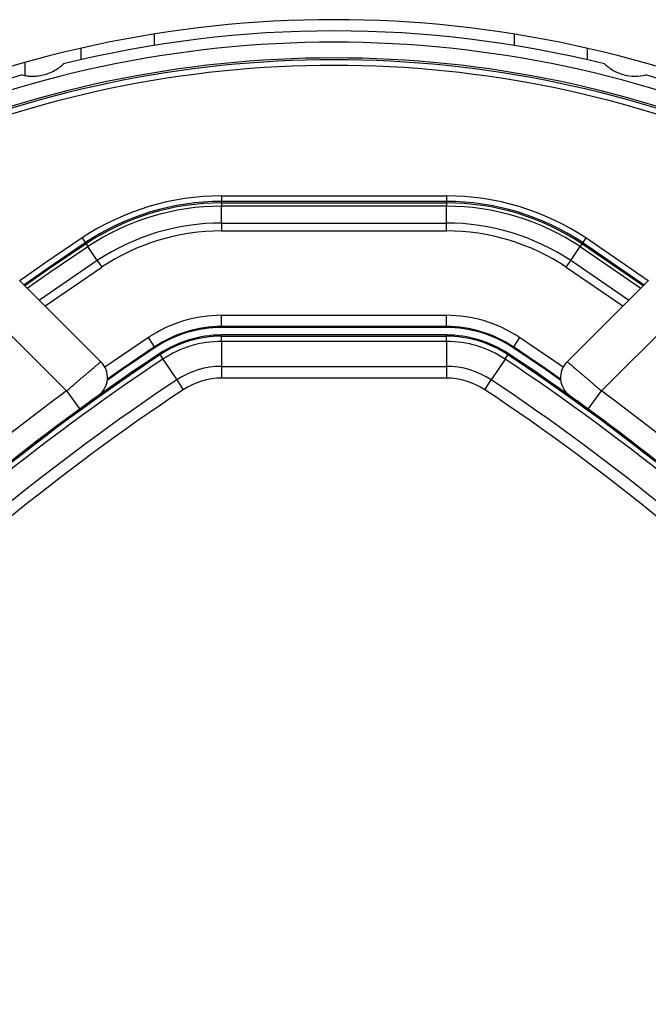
# Model space of a CAD drawing. Header units: millimetres. Extents: x 20 to 22981, y 40 to 19992.
# Tile 82 of 158: x 6723 to 6835, y 14722 to 14898. Entities that reach past the tile are written whole.
import ezdxf

# ---------------------------------------------------------------- set-up
doc = ezdxf.new("R2010")
doc.units = ezdxf.units.MM
doc.header["$LTSCALE"] = 2

msp = doc.modelspace()

# ---------------------------------------------------------------- linework, layer by layer
at = {"color": 8, "linetype": 'Continuous', "lineweight": 25}
for p, q in [((6747.29, 14895.09), (6747.29, 14893.06)), ((6811.29, 14895.09), (6811.29, 14893.06)), ((6835.13, 14851.18), (6824.05, 14858.8)), ((6823.04, 14857.27), (6833.81, 14849.87)), ((6834.23, 14850.29), (6823.36, 14857.76)), ((6737.2, 14854.78), (6726.92, 14847.71)), ((6831.66, 14847.71), (6821.38, 14854.78)), ((6727.93, 14846.7), (6737.99, 14853.6)), ((6820.59, 14853.6), (6830.64, 14846.7)), ((6746.3, 14841.1), (6738.55, 14835.82)), ((6820.02, 14835.82), (6812.28, 14841.1))]:
    msp.add_line(p, q, dxfattribs=at)
at = {"color": 7, "linetype": 'Continuous', "lineweight": 25}
for p, q in [((6734.29, 14892.56), (6734.29, 14890.51)), ((6824.29, 14892.56), (6824.29, 14890.51)), ((6724.34, 14890.02), (6724.34, 14887.72)), ((6759.31, 14866.29), (6799.26, 14866.29)), ((6759.31, 14866.29), (6759.31, 14865.29)), ((6759.31, 14865.04), (6759.31, 14865.29)), ((6799.26, 14865.29), (6759.31, 14865.29)), ((6799.26, 14866.29), (6799.26, 14865.29)), ((6799.26, 14865.04), (6799.26, 14865.29)), ((6759.31, 14865.04), (6799.26, 14865.04)), ((6759.31, 14865.04), (6759.31, 14864.46)), ((6759.31, 14861.46), (6759.31, 14864.46)), ((6799.26, 14864.46), (6759.31, 14864.46)), ((6799.26, 14865.04), (6799.26, 14864.46)), ((6799.26, 14861.46), (6799.26, 14864.46)), ((6759.31, 14861.46), (6759.31, 14860.04)), ((6759.31, 14861.46), (6799.26, 14861.46)), ((6799.26, 14860.04), (6759.31, 14860.04)), ((6799.26, 14860.04), (6799.26, 14861.46)), ((6734.52, 14858.8), (6735.08, 14857.97)), ((6824.05, 14858.8), (6823.5, 14857.97)), ((6735.22, 14857.76), (6735.08, 14857.97)), ((6735.22, 14857.76), (6735.54, 14857.27)), ((6737.2, 14854.78), (6735.54, 14857.27)), ((6821.38, 14854.78), (6823.04, 14857.27)), ((6823.36, 14857.76), (6823.04, 14857.27)), ((6823.36, 14857.76), (6823.5, 14857.97)), ((6823.5, 14857.97), (6834.41, 14850.46)), ((6737.2, 14854.78), (6737.99, 14853.6)), ((6820.59, 14853.6), (6821.38, 14854.78)), ((6723.38, 14851.25), (6737.84, 14836.79)), ((6820.74, 14836.79), (6835.2, 14851.25)), ((6731.74, 14831.58), (6717.72, 14845.59)), ((6759.31, 14845.04), (6799.26, 14845.04)), ((6759.31, 14843.04), (6759.31, 14845.04)), ((6799.26, 14843.04), (6799.26, 14845.04)), ((6840.85, 14845.59), (6826.84, 14831.58)), ((6799.26, 14843.04), (6759.31, 14843.04)), ((6759.31, 14842.86), (6759.31, 14843.04)), ((6799.26, 14842.86), (6759.31, 14842.86)), ((6799.26, 14842.86), (6799.26, 14843.04)), ((6747.4, 14839.44), (6746.3, 14841.1)), ((6799.26, 14841.54), (6759.31, 14841.54)), ((6759.31, 14841.31), (6759.31, 14841.54)), ((6759.31, 14840.4), (6759.31, 14841.31)), ((6759.31, 14841.31), (6799.26, 14841.31)), ((6799.26, 14841.31), (6799.26, 14841.54)), ((6799.26, 14840.4), (6799.26, 14841.31)), ((6812.28, 14841.1), (6811.17, 14839.44)), ((6747.5, 14839.29), (6747.4, 14839.44)), ((6759.31, 14840.4), (6759.31, 14835.95)), ((6799.26, 14840.4), (6759.31, 14840.4)), ((6799.26, 14840.4), (6799.26, 14835.95)), ((6811.08, 14839.29), (6811.17, 14839.44)), ((6748.36, 14838), (6748.24, 14838.19)), ((6748.36, 14838), (6748.87, 14837.24)), ((6748.87, 14837.24), (6751.33, 14833.54)), ((6809.71, 14837.24), (6807.25, 14833.54)), ((6809.71, 14837.24), (6810.22, 14838)), ((6810.22, 14838), (6810.34, 14838.19)), ((6759.31, 14835.95), (6799.26, 14835.95)), ((6759.31, 14835.95), (6759.31, 14833.87)), ((6799.26, 14835.95), (6799.26, 14833.87)), ((6799.26, 14833.87), (6759.31, 14833.87)), ((6751.33, 14833.54), (6752.48, 14831.8)), ((6806.09, 14831.8), (6807.25, 14833.54)), ((6731.74, 14831.58), (6734.1, 14828.36)), ((6824.47, 14828.36), (6826.84, 14831.58)), ((6734.1, 14828.36), (6730.92, 14826)), ((6827.66, 14826), (6824.47, 14828.36))]:
    msp.add_line(p, q, dxfattribs=at)
at = {"color": 8, "linetype": 'Continuous', "lineweight": 25, "flags": 128}
for points in [[(6734.52, 14858.8), (6727.89, 14854.29), (6723.45, 14851.18)], [(6735.22, 14857.76), (6728.55, 14853.23), (6724.35, 14850.29)], [(6724.77, 14849.87), (6728.8, 14852.7), (6735.54, 14857.27)]]:
    msp.add_lwpolyline(points, dxfattribs=at)
at = {"color": 7, "linetype": 'Continuous', "lineweight": 25, "flags": 128}
for points in [[(6724.17, 14850.46), (6728.45, 14853.47), (6735.08, 14857.97)], [(6747.5, 14839.29), (6741.71, 14835.37), (6738.98, 14833.47)], [(6747.4, 14839.44), (6741.62, 14835.52), (6739, 14833.7)], [(6819.6, 14833.47), (6816.87, 14835.37), (6811.08, 14839.29)], [(6819.58, 14833.7), (6816.95, 14835.52), (6811.17, 14839.44)]]:
    msp.add_lwpolyline(points, dxfattribs=at)
at = {"color": 7, "linetype": 'Continuous', "lineweight": 25}
for centre, radius, start, end in [((6779.29, 14695.64), 202, 65.4268, 114.5732), ((6779.29, 14695.64), 200, 76.0906, 103.9094), ((6779.29, 14695.64), 198, 65.8585, 114.1415), ((6779.29, 14695.64), 195.2, 66.1724, 113.8276), ((6779.29, 14695.64), 200, 106.0906, 114.3597), ((6779.29, 14695.64), 200, 65.6403, 73.9094), ((6759.31, 14821.54), 44.76, 90, 123.6328), ((6759.31, 14821.54), 43.76, 90, 123.6328), ((6799.26, 14821.54), 44.76, 56.3672, 90), ((6799.26, 14821.54), 43.76, 56.3672, 90), ((6759.31, 14821.54), 43.51, 90, 123.6328), ((6759.31, 14821.54), 42.92, 90, 123.6328), ((6799.26, 14821.54), 43.51, 56.3672, 90), ((6799.26, 14821.54), 42.92, 56.3672, 90), ((6759.31, 14821.54), 39.92, 90, 123.6328), ((6759.31, 14821.54), 38.51, 90, 123.6328), ((6799.26, 14821.54), 39.92, 56.3672, 90), ((6799.26, 14821.54), 38.51, 56.3672, 90), ((6759.31, 14821.54), 23.5, 90, 123.6328), ((6799.26, 14821.54), 23.5, 56.3672, 90), ((6759.31, 14821.54), 21.5, 90, 123.6328), ((6759.31, 14821.54), 21.33, 90, 123.6328), ((6799.26, 14821.54), 21.5, 56.3672, 90), ((6799.26, 14821.54), 21.33, 56.3672, 90), ((6759.31, 14821.54), 20, 90, 123.6328), ((6759.31, 14821.54), 19.78, 90, 123.6328), ((6799.26, 14821.54), 20, 56.3672, 90), ((6799.26, 14821.54), 19.78, 56.3672, 90), ((6759.31, 14821.54), 18.86, 90, 123.6328), ((6799.26, 14821.54), 18.86, 56.3672, 90), ((6969.78, 14505.15), 399.78, 123.6328, 146.3672), ((6969.78, 14505.15), 398.86, 123.6328, 146.3672), ((6969.78, 14505.15), 400, 123.6328, 131.8471), ((6969.78, 14505.15), 400, 123.6328, 130.8526), ((6588.79, 14505.15), 398.86, 33.6328, 56.3672), ((6588.79, 14505.15), 399.78, 33.6328, 56.3672), ((6588.79, 14505.15), 400, 48.1529, 56.3672), ((6588.79, 14505.15), 400, 49.1474, 56.3672), ((6735.01, 14833.96), 4, 305.7221, 45), ((6759.31, 14821.54), 14.42, 90, 123.6328), ((6799.26, 14821.54), 14.42, 56.3672, 90), ((6823.57, 14833.96), 4, 135, 234.2779), ((6759.31, 14821.54), 12.33, 90, 123.6328), ((6799.26, 14821.54), 12.33, 56.3672, 90), ((6969.78, 14505.15), 394.42, 123.6328, 146.3672), ((6588.79, 14505.15), 394.42, 33.6328, 56.3672), ((6969.78, 14505.15), 392.33, 123.6328, 146.3672), ((6970.89, 14505.97), 404, 126.2964, 132.0724), ((6588.79, 14505.15), 392.33, 33.6328, 56.3672), ((6587.69, 14505.97), 404, 47.9276, 53.7036)]:
    msp.add_arc(centre, radius, start, end, dxfattribs=at)
at = {"color": 8, "linetype": 'Continuous', "lineweight": 25}
for radius, start, end in [(195.2, 66.1724, 113.8276), (194.87, 66.2097, 113.7903), (193.87, 66.3244, 113.6756)]:
    msp.add_arc((6779.29, 14695.64), radius, start, end, dxfattribs=at)
at = {"color": 7, "linetype": 'Continuous', "lineweight": 25}
for points, knots in [([(6723.86, 14887.81), (6724.17, 14887.74), (6724.79, 14887.62), (6725.79, 14887.57), (6726.83, 14887.64), (6727.83, 14887.85), (6728.78, 14888.18), (6729.66, 14888.61), (6730.49, 14889.14), (6730.97, 14889.56), (6731.21, 14889.78)], [0, 0, 0, 0, 0.125658, 0.254213, 0.380096, 0.510315, 0.625689, 0.744467, 0.870637, 1, 1, 1, 1]), ([(6827.37, 14889.78), (6827.86, 14889.36), (6828.86, 14888.54), (6830.8, 14887.77), (6832.85, 14887.49), (6834.08, 14887.7), (6834.72, 14887.81)], [0, 0, 0, 0, 0.25434, 0.510225, 0.74435, 1, 1, 1, 1]), ([(6731.74, 14831.58), (6731.91, 14831.73), (6732.25, 14832.02), (6732.76, 14832.46), (6733.27, 14832.9), (6733.77, 14833.32), (6734.25, 14833.73), (6734.71, 14834.13), (6735.16, 14834.51), (6735.58, 14834.87), (6735.97, 14835.2), (6736.33, 14835.51), (6736.66, 14835.79), (6737.04, 14836.12), (6737.35, 14836.38), (6737.58, 14836.57), (6737.72, 14836.69), (6737.82, 14836.78), (6737.83, 14836.79), (6737.84, 14836.79)], [0, 0, 0, 0, 0.053326, 0.107028, 0.161914, 0.21721, 0.270624, 0.324415, 0.379401, 0.4348, 0.488108, 0.541793, 0.596673, 0.651967, 0.75832, 0.812311, 0.867099, 0.933183, 1, 1, 1, 1]), ([(6820.74, 14836.79), (6820.74, 14836.79), (6820.75, 14836.78), (6820.81, 14836.73), (6820.92, 14836.64), (6821.12, 14836.47), (6821.39, 14836.24), (6821.74, 14835.94), (6822.04, 14835.68), (6822.37, 14835.4), (6822.73, 14835.1), (6823.13, 14834.76), (6823.54, 14834.4), (6823.99, 14834.03), (6824.45, 14833.63), (6824.93, 14833.22), (6825.49, 14832.74), (6826.13, 14832.19), (6826.6, 14831.79), (6826.84, 14831.58)], [0, 0, 0, 0, 0.0521591, 0.1046757, 0.1583185, 0.21235, 0.3170884, 0.3702345, 0.4241375, 0.4765334, 0.5292885, 0.5825985, 0.6366677, 0.689377, 0.7424499, 0.7966675, 0.8512802, 0.925357, 1, 1, 1, 1]), ([(6737.35, 14830.72), (6737.33, 14830.71), (6737.3, 14830.68), (6736.92, 14830.41), (6736.19, 14829.88), (6735.21, 14829.17), (6734.47, 14828.63), (6734.1, 14828.36)], [0, 0, 0, 0, 0.133305, 0.348506, 0.565602, 0.783043, 1, 1, 1, 1]), ([(6824.47, 14828.36), (6824.22, 14828.54), (6823.61, 14828.99), (6822.7, 14829.66), (6821.89, 14830.24), (6821.34, 14830.64), (6821.27, 14830.69), (6821.23, 14830.72)], [0, 0, 0, 0, 0.148936, 0.363368, 0.575824, 0.787673, 1, 1, 1, 1])]:
    msp.add_open_spline(points, degree=3, knots=knots, dxfattribs=at)

doc.saveas('drawing.dxf')
